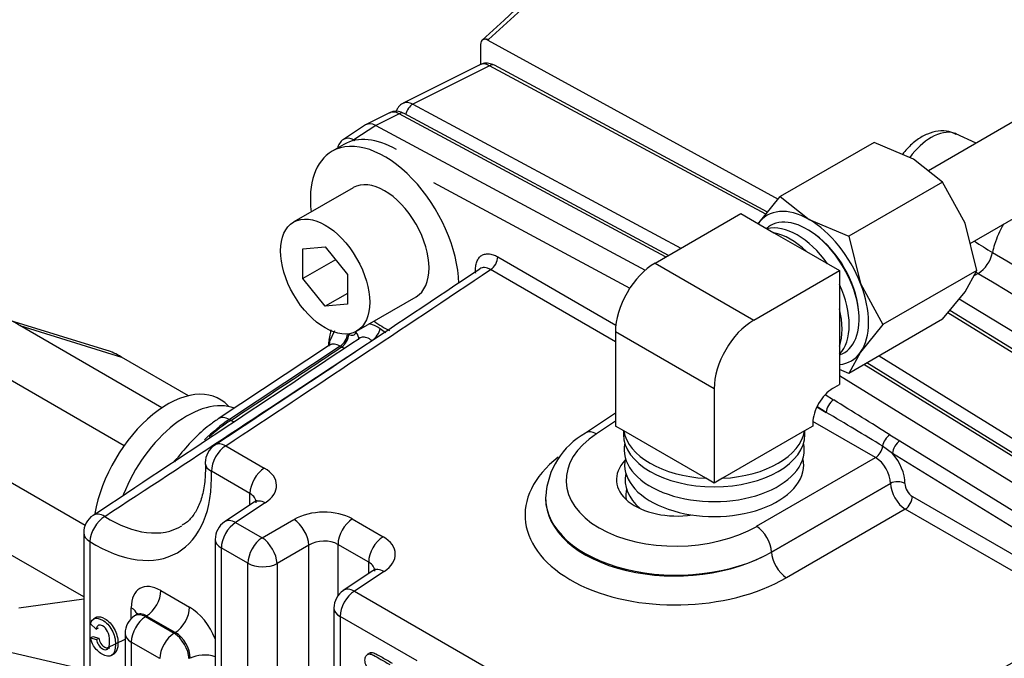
# Model space of a CAD drawing. Header units: inches. Extents: x -13.9 to 83.8, y -28.8 to 34.3.
# Tile 61 of 90: x 49.9 to 52.8, y 15.5 to 17.4. Entities that reach past the tile are written whole.
import ezdxf

# ---------------------------------------------------------------- set-up
doc = ezdxf.new("R2010")
doc.units = ezdxf.units.IN
doc.header["$MEASUREMENT"] = 0
for name, color, linetype in [('25-20_125_[SOCKE', 7, 'Continuous'), ('2_CYLINDER_W_STO', 7, 'Continuous'), ('C40007R_HIGH_PRE', 7, 'Continuous'), ('ELBOW_90_DEG_.25', 7, 'Continuous'), ('ELBOW_90_DEG_.38', 7, 'Continuous'), ('HEAD_MACHINED_C4', 7, 'Continuous'), ('TUBE_UNLOADER_TO', 7, 'Continuous'), ('WASHER', 7, 'Continuous')]:
    doc.layers.add(name, color=color, linetype=linetype)

msp = doc.modelspace()

# ---------------------------------------------------------------- linework, layer by layer
at = {"layer": '25-20_125_[SOCKE', "color": 7, "linetype": 'Continuous'}
for p, q in [((50.8621, 16.9365), (50.6854, 16.8345)), ((50.7128, 16.7546), (50.7791, 16.7605)), ((50.7128, 16.6662), (50.7128, 16.7546)), ((50.7791, 16.7605), (50.8454, 16.678)), ((50.8099, 16.7222), (50.7128, 16.6662)), ((50.7791, 16.5837), (50.7128, 16.6662)), ((50.8454, 16.678), (50.8454, 16.5896)), ((50.8454, 16.622), (50.7791, 16.5837)), ((50.8729, 16.5097), (51.0496, 16.6118)), ((50.8454, 16.5896), (50.7791, 16.5837))]:
    msp.add_line(p, q, dxfattribs=at)
msp.add_ellipse((50.9559, 16.7742), major_axis=(-0.0937, 0.1624), ratio=0.57735, start_param=3.141593, end_param=6.283185, dxfattribs=at)
msp.add_ellipse((50.7791, 16.6721), major_axis=(-0.0937, 0.1624), ratio=0.57735, dxfattribs=at)
at = {"layer": '2_CYLINDER_W_STO', "color": 7, "linetype": 'Continuous'}
for p, q in [((51.2418, 17.3627), (51.2418, 17.3626)), ((51.2418, 17.3626), (51.2418, 17.3026)), ((51.249, 17.3774), (51.2482, 17.377)), ((51.2658, 17.3772), (51.2633, 17.3757)), ((51.2639, 17.3754), (51.2633, 17.3757)), ((51.2639, 17.3754), (51.2658, 17.3772)), ((51.2639, 17.3754), (52.1281, 16.9026)), ((52.7171, 17.0689), (52.6572, 17.0969)), ((52.7231, 16.6812), (52.7168, 16.6851)), ((52.7231, 16.6812), (52.7106, 16.6739)), ((52.7231, 16.6812), (52.7231, 16.6812)), ((52.667, 16.6055), (53.9776, 15.8092))]:
    msp.add_line(p, q, dxfattribs=at)
for centre, radius, start, end in [((-46.0533, 124.1706), 144.4728, 312.336412, 312.898151), ((-63.4168, 143.0724), 170.1511, 312.376897, 312.854632), ((52.6693, 16.7641), 0.0989, 302.9761, 347.9199), ((227.7383, 314.6797), 345.516, 239.575087, 239.837352), ((262.7306, 369.5759), 410.6553, 239.243143, 239.464424)]:
    msp.add_arc(centre, radius, start, end, dxfattribs=at)
msp.add_ellipse((51.2639, 17.3499), major_axis=(0.0156, -0.0271), ratio=0.57735, start_param=2.382374, end_param=3.926991, dxfattribs=at)
for points, knots in [([(51.2467, 17.3757), (51.2474, 17.3763), (51.2481, 17.3768), (51.251, 17.3786), (51.2537, 17.3793), (51.2595, 17.3793), (51.2627, 17.3786), (51.2658, 17.3772)], [0.4149641, 0.4149641, 0.4149641, 0.4149641, 0.5, 0.5, 0.75, 0.75, 1, 1, 1, 1]), ([(52.6581, 17.095), (52.6504, 17.0986), (52.6346, 17.1058), (52.604, 17.1059), (52.5719, 17.0974), (52.5403, 17.0795), (52.5158, 17.0573), (52.5026, 17.0412), (52.4985, 17.0357)], [0, 0, 0, 0, 0.0894485, 0.2129754, 0.3391877, 0.4741051, 0.6208034, 0.6937812, 0.6937812, 0.6937812, 0.6937812]), ([(52.6592, 17.096), (52.657, 17.0971), (52.6546, 17.098), (52.6328, 17.1048), (52.6081, 17.1002), (52.5612, 17.0732), (52.5386, 17.052), (52.5201, 17.0267)], [0.2190344, 0.2190344, 0.2190344, 0.2190344, 0.25, 0.25, 0.5, 0.5, 0.7285112, 0.7285112, 0.7285112, 0.7285112]), ([(52.7986, 16.8279), (52.7876, 16.8084), (52.7787, 16.7879), (52.7698, 16.7595), (52.7677, 16.7514), (52.766, 16.7434)], [0.8101039, 0.8101039, 0.8101039, 0.8101039, 0.9459132, 0.9459132, 1, 1, 1, 1])]:
    msp.add_open_spline(points, degree=3, knots=knots, dxfattribs=at)
msp.add_open_spline([(52.7121, 16.7773), (52.7301, 16.766), (52.748, 16.7547), (52.766, 16.7434)], degree=3, dxfattribs=at)
at = {"layer": 'C40007R_HIGH_PRE', "color": 7, "linetype": 'Continuous'}
for p, q in [((51.2399, 17.3025), (51.0116, 17.188)), ((51.2682, 17.2996), (51.04, 17.185)), ((52.0912, 16.8576), (51.2682, 17.2996)), ((52.0964, 16.8639), (51.283, 17.3007)), ((51.04, 17.185), (51.8381, 16.7564)), ((53.9504, 15.751), (52.6334, 16.5645)), ((53.9653, 15.7521), (52.639, 16.5713)), ((52.4286, 16.436), (53.737, 15.6278))]:
    msp.add_line(p, q, dxfattribs=at)
for centre, major_axis, ratio, start_param, end_param in [((51.269, 17.2472), (0.0297, -0.055), 0.577022, 2.408515, 3.124727), ((51.2682, 17.2732), (-0.0148, -0.0275), 0.597148, 3.141593, 3.874011), ((51.0408, 17.1327), (0.0297, -0.055), 0.577022, 2.408515, 3.092959), ((51.04, 17.1586), (0.0148, 0.0275), 0.597148, 0.732418, 2.006739)]:
    msp.add_ellipse(centre, major_axis=major_axis, ratio=ratio, start_param=start_param, end_param=end_param, dxfattribs=at)
for points, knots in [([(51.283, 17.3007), (51.2772, 17.3034), (51.2674, 17.3074), (51.2508, 17.3074), (51.2428, 17.3034), (51.2389, 17.3013)], [0, 0, 0, 0, 0.379273, 0.741249, 1, 1, 1, 1]), ([(51.0139, 17.1882), (51.0113, 17.1872), (51.0041, 17.1846), (50.9957, 17.1752), (50.9915, 17.1668), (50.9903, 17.1632)], [0, 0, 0, 0, 0.1476423, 0.4632448, 0.6837668, 0.6837668, 0.6837668, 0.6837668])]:
    msp.add_open_spline(points, degree=3, knots=knots, dxfattribs=at)
at = {"layer": 'ELBOW_90_DEG_.25', "color": 7, "linetype": 'Continuous'}
for p, q in [((52.4135, 17.0712), (52.1339, 16.9098)), ((52.5313, 17.0214), (52.4135, 17.0712)), ((52.6176, 16.9534), (52.5313, 17.0214)), ((52.6176, 16.9534), (52.3381, 16.792)), ((52.6844, 16.8309), (52.6176, 16.9534)), ((52.0671, 16.8281), (52.1339, 16.9098)), ((52.1339, 16.9098), (52.2202, 16.8418)), ((51.7613, 16.7121), (52.0167, 16.8595)), ((52.0167, 16.8595), (52.1153, 16.8025)), ((52.2202, 16.8418), (52.3381, 16.792)), ((52.7197, 16.6903), (52.6844, 16.8309)), ((52.1153, 16.8025), (52.2119, 16.7468)), ((52.3381, 16.792), (52.3733, 16.6513)), ((52.2119, 16.7468), (52.3106, 16.6898)), ((51.7613, 16.7121), (52.0552, 16.5424)), ((52.0552, 16.5424), (52.3106, 16.6898)), ((52.3106, 16.6898), (52.3106, 16.5759)), ((52.7197, 16.6903), (52.4401, 16.5289)), ((52.6844, 16.6268), (52.7197, 16.6903)), ((52.3733, 16.6513), (52.4401, 16.5289)), ((52.6176, 16.5451), (52.6844, 16.6268)), ((52.3106, 16.5759), (52.3106, 16.4644)), ((52.6176, 16.5451), (52.3381, 16.3837)), ((51.9374, 16.3383), (51.6435, 16.5079)), ((51.6435, 16.5079), (51.6435, 16.2269)), ((52.4401, 16.5289), (52.3733, 16.4472)), ((52.3106, 16.4644), (52.3106, 16.3505)), ((52.3733, 16.4472), (52.3381, 16.3837)), ((52.3381, 16.3837), (52.3106, 16.3953)), ((51.9374, 16.3383), (51.9374, 16.0573)), ((52.2902, 16.3387), (52.3106, 16.3505)), ((51.6685, 16.2125), (51.6435, 16.2269)), ((51.6674, 16.2132), (51.6674, 16.2025)), ((52.2312, 16.2269), (52.2062, 16.2125)), ((52.2074, 16.2024), (52.2074, 16.2132)), ((52.2312, 16.2366), (52.2312, 16.2269)), ((51.9123, 16.0717), (51.6685, 16.2125)), ((52.2062, 16.2125), (51.9624, 16.0717)), ((51.9374, 16.0573), (51.9123, 16.0717)), ((51.9624, 16.0717), (51.9374, 16.0573))]:
    msp.add_line(p, q, dxfattribs=at)
for centre, major_axis, ratio, start_param, end_param in [((52.2202, 16.6376), (0.125, -0.2165), 0.57735, 2.356187, 3.403385), ((52.2143, 16.6342), (-0.1094, 0.1894), 0.57735, 3.027971, 6.283185), ((52.2202, 16.6376), (0.125, -0.2165), 0.57735, 1.30899, 2.356187), ((52.2143, 16.6342), (-0.1094, 0.1894), 0.57735, 0, 0.113613), ((52.1848, 16.6172), (-0.1094, 0.1894), 0.57735, 4.876023, 6.119537), ((52.1636, 16.605), (-0.1094, 0.1894), 0.57735, 5.18022, 5.81534), ((52.2202, 16.6376), (-0.1047, 0.1813), 0.57735, 4.053004, 5.371773), ((51.7613, 16.576), (-0.0833, -0.1443), 0.577346, 3.926994, 5.497791), ((52.2252, 16.6405), (0.0985, -0.1706), 0.57735, 1.474429, 1.667164), ((52.1848, 16.6172), (-0.1094, 0.1894), 0.57735, 3.30523, 4.548738), ((52.2202, 16.6376), (0.125, -0.2165), 0.57735, 0.261792, 1.30899), ((52.1636, 16.605), (0.1094, -0.1894), 0.57735, 0.467831, 1.102951), ((52.0552, 16.4063), (0.0833, 0.1443), 0.577346, 0.785402, 2.356198), ((52.2202, 16.6376), (-0.125, 0.2165), 0.57735, 2.892829, 3.403385), ((52.2902, 16.2706), (-0.0417, -0.0722), 0.577346, 3.926994, 5.497791), ((51.9374, 16.2025), (0.27, 0), 0.577354, 3.141593, 6.283185), ((51.9374, 16.2269), (-0.27, 0), 0.577354, 0.092939, 1.477865), ((51.9374, 16.2269), (0.27, 0), 0.577354, 4.805328, 6.190254), ((51.9374, 16.1571), (0.2683, 0), 0.577354, 3.016595, 6.283185), ((51.9374, 16.1571), (0.2683, 0), 0.577354, 0, 0.124998), ((51.9374, 16.1118), (0.2666, 0), 0.577354, 3.015656, 6.283185), ((51.9374, 16.1118), (0.2666, 0), 0.577354, 0, 0.125936), ((51.9374, 16.0664), (0.2649, 0), 0.577354, 3.014706, 3.729211), ((51.9374, 16.0211), (0.2632, 0), 0.577354, 3.013743, 3.222684)]:
    msp.add_ellipse(centre, major_axis=major_axis, ratio=ratio, start_param=start_param, end_param=end_param, dxfattribs=at)
at = {"layer": 'ELBOW_90_DEG_.38', "color": 7, "linetype": 'Continuous'}
for p, q in [((50.1296, 16.4524), (49.8405, 16.5416)), ((49.8695, 16.5261), (50.1729, 16.4324)), ((50.2931, 16.2816), (49.8695, 16.5261)), ((49.7488, 16.419), (50.1807, 16.1697)), ((50.3723, 16.3173), (50.1729, 16.4324)), ((50.4922, 16.2852), (50.4899, 16.2876)), ((49.7888, 16.0917), (50.0646, 15.9325)), ((50.0601, 15.7186), (49.8208, 15.8567)), ((49.8665, 15.686), (50.0601, 15.7135)), ((49.5893, 15.6126), (50.0212, 15.5131)), ((50.1305, 15.5671), (50.1834, 15.5932))]:
    msp.add_line(p, q, dxfattribs=at)
for centre, major_axis, ratio, start_param, end_param in [((49.9202, 16.2553), (0.108, -0.2863), 0.339556, -3.623547, -3.399351), ((50.3627, 16.1188), (0.2769, -0.3312), 0.237112, -3.716565, -3.49237), ((50.3092, 16.0364), (-0.1562, -0.2706), 0.57735, 2.969404, 5.281415), ((50.3681, 16.0024), (-0.1562, -0.2706), 0.57735, 3.236228, 4.965103), ((50.4279, 15.9679), (-0.147, -0.2546), 0.57735, 4.380502, 4.41872)]:
    msp.add_ellipse(centre, major_axis=major_axis, ratio=ratio, start_param=start_param, end_param=end_param, dxfattribs=at)
at = {"layer": 'HEAD_MACHINED_C4', "color": 7, "linetype": 'Continuous'}
for p, q in [((50.9711, 17.1594), (50.9013, 17.1243)), ((50.9994, 17.1564), (50.9299, 17.1215)), ((51.7929, 16.7303), (50.9994, 17.1564)), ((51.801, 16.735), (51.0141, 17.1576)), ((50.8992, 17.1231), (50.8339, 17.0802)), ((50.9299, 17.1215), (50.8649, 17.0788)), ((50.9299, 17.1215), (51.7319, 16.6908)), ((50.8649, 17.0788), (50.8675, 17.0774)), ((51.102, 16.9515), (51.6863, 16.6377)), ((51.2931, 16.7307), (51.6446, 16.5277)), ((51.6435, 16.4783), (51.2717, 16.6929)), ((50.8071, 16.5107), (50.7923, 16.4792)), ((50.7923, 16.4792), (50.7901, 16.4654)), ((50.8474, 16.5014), (50.8493, 16.5003)), ((50.7919, 16.4675), (50.4609, 16.2487)), ((50.8239, 16.4648), (50.4938, 16.2466)), ((50.828, 16.4625), (50.8239, 16.4648)), ((53.6895, 15.6032), (52.3835, 16.41)), ((53.7043, 15.6043), (52.392, 16.4149)), ((52.3106, 16.3774), (53.6246, 15.5657)), ((52.2678, 16.3207), (52.2932, 16.305)), ((52.243, 16.2843), (52.2713, 16.268)), ((52.2713, 16.268), (52.2435, 16.2852)), ((50.4938, 16.2466), (50.4983, 16.244)), ((51.6435, 16.2653), (51.554, 16.2062)), ((51.6435, 16.2415), (51.5869, 16.2042)), ((52.418, 16.1332), (52.2314, 16.2409)), ((52.4608, 16.201), (52.4907, 16.1831)), ((50.4831, 16.1684), (50.5978, 16.1022)), ((52.4687, 16.146), (52.4391, 16.1675)), ((52.4907, 16.1831), (53.319, 15.6715)), ((52.0639, 15.9288), (52.418, 16.1332)), ((53.2523, 15.662), (52.4687, 16.146)), ((50.5552, 16.0265), (50.4405, 16.0928)), ((52.4621, 16.0567), (52.1081, 15.8523)), ((52.1081, 15.8522), (52.4621, 16.0566)), ((52.4621, 16.0566), (52.4621, 16.0567)), ((52.5055, 16.0562), (52.5055, 16.0562)), ((50.5552, 15.9921), (50.5552, 16.0265)), ((51.4353, 16.0147), (51.4353, 16.0122)), ((52.5276, 16.0179), (53.0846, 15.6963)), ((50.5679, 16.0005), (50.4797, 15.9422)), ((50.6009, 15.9985), (50.5126, 15.9401)), ((52.5063, 15.9801), (52.1523, 15.7757)), ((53.0633, 15.6585), (52.5063, 15.9801)), ((50.5917, 15.8945), (50.6863, 15.9491)), ((50.86, 15.9508), (50.9514, 15.898)), ((50.5126, 15.9401), (50.5917, 15.8945)), ((50.0601, 15.9092), (50.0601, 15.2188)), ((50.0784, 15.8837), (50.0784, 15.1932)), ((50.4516, 15.89), (50.4516, 14.7957)), ((50.4699, 15.8645), (50.4699, 14.7702)), ((50.549, 15.8188), (50.4699, 15.8645)), ((50.7305, 15.8726), (50.6358, 15.818)), ((50.7305, 14.7709), (50.7305, 15.8726)), ((50.9087, 15.8224), (50.8173, 15.8752)), ((50.8173, 15.8752), (50.8173, 15.7229)), ((52.1081, 15.8523), (52.1081, 15.8522)), ((50.549, 14.7245), (50.549, 15.8188)), ((50.6358, 15.818), (50.6358, 14.7237)), ((50.9087, 15.7879), (50.9087, 15.8224)), ((50.9215, 15.7964), (50.8332, 15.738)), ((50.9544, 15.7943), (50.8661, 15.736)), ((50.29, 15.7376), (50.3754, 15.6882)), ((50.8661, 15.736), (51.4755, 15.3842)), ((50.2016, 15.654), (50.2016, 15.6866)), ((50.8052, 15.6859), (50.8052, 14.5916)), ((50.0982, 15.6583), (50.0894, 15.6532)), ((50.2156, 15.6648), (50.2114, 15.662)), ((50.2473, 15.6619), (50.2443, 15.66)), ((50.2443, 15.66), (50.3296, 15.6108)), ((50.3328, 15.6126), (50.2473, 15.6619)), ((50.8235, 15.6604), (50.8235, 14.5661)), ((51.0526, 15.5281), (50.8235, 15.6604)), ((50.0972, 15.6225), (50.0805, 15.6382)), ((50.0972, 15.6225), (50.1043, 15.6266)), ((50.0807, 15.5968), (50.0878, 15.6009)), ((50.0878, 15.6009), (50.1049, 15.5958)), ((50.1834, 15.6099), (50.1834, 15.0491)), ((50.3296, 15.6108), (50.3328, 15.6126)), ((50.0807, 15.5968), (50.0978, 15.5917)), ((50.0978, 15.5917), (50.1049, 15.5958)), ((50.2017, 15.5844), (50.2017, 15.0236)), ((50.2869, 15.5351), (50.2017, 15.5844)), ((50.142, 15.544), (50.1509, 15.5491)), ((50.9132, 15.5523), (50.9043, 15.5472))]:
    msp.add_line(p, q, dxfattribs=at)
for centre, radius, start, end in [((-74.4506, 204.98), 226.3826, 303.485235, 303.725278), ((-111.2479, 260.1945), 292.7553, 303.534859, 303.720219), ((50.5615, 16.543), 0.2371, 345.723, 352.8773), ((-127.1224, 283.5574), 320.9532, 303.513805, 303.683602), ((50.8792, 16.4622), 0.0908, 165.5863, 178.1398), ((-246.0378, 467.0538), 539.628, 303.286357, 303.381322), ((50.7966, 15.7846), 0.5478, 122.9993, 131.5399), ((51.6675, 16.0038), 0.232, 119.2855, 176.5694), ((50.4847, 16.1183), 0.0625, 123.5394, 180), ((50.4847, 16.1183), 0.0625, 180, 182.076), ((50.1226, 15.9092), 0.0625, 123.534, 180), ((50.5141, 15.89), 0.0625, 123.4613, 180), ((50.8677, 15.6859), 0.0625, 123.4613, 180), ((50.2459, 15.6099), 0.0625, 123.4613, 180), ((214.7121, -267.0723), 325.6794, 119.758362, 119.931007), ((200.2711, -244.2176), 298.5793, 119.530103, 119.717923)]:
    msp.add_arc(centre, radius, start, end, dxfattribs=at)
for centre, major_axis, ratio, start_param, end_param in [((51.0002, 17.1041), (0.0297, -0.055), 0.577022, 2.40838, 3.124592), ((50.9994, 17.1302), (-0.0147, -0.0273), 0.597148, 3.141593, 3.874011), ((50.9315, 17.0696), (0.0313, -0.0542), 0.576693, 2.391669, 3.175304), ((50.8673, 17.0273), (0.0328, -0.0532), 0.577022, 2.374958, 3.105581), ((50.8665, 17.0535), (0.0147, 0.0273), 0.597148, 0.802231, 0.985638), ((51.271, 16.7179), (0.0156, 0.0271), 0.57735, 3.961897, 5.497787), ((50.8483, 16.4933), (-0.0298, 0.0095), 0.723187, 3.137752, 4.131452), ((50.9206, 16.5045), (0.0185, 0.0252), 0.493253, 4.021531, 5.55742), ((50.9771, 16.7864), (-0.1787, 0.3095), 0.57735, -4.063742, -3.997633), ((50.8214, 16.4783), (0.0303, -0.0064), 0.439292, 3.150605, 3.530959), ((50.7629, 16.48), (-0.0278, 0.0143), 0.765352, 3.203439, 3.700009), ((50.8232, 16.4899), (0.0156, 0.0271), 0.57735, 3.961897, 5.4425), ((50.8272, 16.4875), (0.0156, 0.0271), 0.57735, 3.961897, 5.497787), ((50.8232, 16.4133), (0.0297, -0.0552), 0.575599, 2.374099, 3.193752), ((52.2932, 16.2806), (-0.0163, -0.0264), 0.556849, 3.978752, 5.514642), ((52.2052, 16.305), (1.2633, -0.7776), 0.031147, 1.386224, 1.520215), ((50.5034, 15.9261), (0.1914, 0.3513), 0.560103, 0.806419, 1.079948), ((50.4953, 16.1965), (0.0345, -0.0521), 0.576647, 2.321939, 3.141386), ((50.4968, 16.2941), (-0.0345, 0.0521), 0.577294, -3.961845, -3.733845), ((52.2052, 16.2806), (1.2622, -0.7531), 0.015669, 1.39373, 1.527721), ((51.8338, 16.0716), (0.3374, 0.0106), 0.597134, 2.372386, 5.444165), ((51.5885, 16.1541), (0.0345, -0.0521), 0.576647, 2.321939, 3.141162), ((52.4608, 16.1766), (-0.0164, -0.0263), 0.559473, 3.981118, 5.383099), ((50.4847, 16.1183), (-0.0312, -0.0541), 0.57735, 3.961897, 5.497787), ((50.4847, 16.1183), (0.0345, -0.0521), 0.577495, 2.321153, 3.141591), ((52.4172, 16.1582), (-0.0156, -0.0271), 0.57735, 0.820305, 2.222203), ((52.4907, 16.1587), (-0.0163, -0.0264), 0.556849, 3.978752, 5.514642), ((51.8368, 15.9714), (0.4624, 0.0145), 0.597134, 2.456764, 5.444165), ((52.4171, 16.0817), (0.0312, -0.0541), 0.598894, 0.786007, 2.355586), ((52.4392, 16.0944), (-0.0469, 0.0812), 0.578054, 3.9276, 5.037194), ((50.4847, 16.1183), (0.0625, 0.0023), 0.552163, 3.141593, 3.906522), ((50.5994, 16.052), (-0.0312, -0.0541), 0.57735, 3.961897, 5.497787), ((50.5094, 16.0476), (-0.125, -0.0039), 0.597134, 2.372386, 3.908276), ((51.8338, 16.0716), (0.1875, 0.0059), 0.597134, 2.595898, 4.896152), ((50.0932, 16.2761), (-0.2458, 0.4257), 0.57735, 2.313469, 3.969716), ((52.4834, 16.0435), (-0.0313, 0), 0.57735, 3.926991, 5.462881), ((52.4834, 16.0434), (-0.0313, 0), 0.57735, 3.926991, 5.462881), ((52.5056, 16.0307), (0.0312, -0.0541), 0.557214, 3.9276, 5.497178), ((52.5277, 16.0434), (-0.0156, 0.0271), 0.578054, 0.786007, 2.355586), ((50.511, 15.9975), (-0.0624, -0.0041), 0.616056, 3.077808, 3.886912), ((51.8353, 16.0215), (0.4, 0.0105), 0.594096, 3.11635, 5.447259), ((51.8353, 16.0216), (0.3999, 0.0146), 0.600152, 3.120969, 5.441007), ((52.5055, 16.0052), (-0.0156, -0.0271), 0.57735, 0.820305, 2.356194), ((50.6024, 15.9484), (0.0345, -0.0521), 0.576647, 2.321939, 3.141593), ((50.7716, 15.8962), (-0.125, -0.0039), 0.597134, 3.908276, 5.444165), ((50.1226, 15.9092), (-0.0332, -0.053), 0.552163, 3.982367, 5.518256), ((50.1226, 15.9092), (0.0345, -0.0521), 0.575737, 2.278536, 3.141593), ((50.1359, 16.3007), (-0.2145, 0.3716), 0.57735, 2.313469, 3.152051), ((50.6879, 15.899), (0.0312, -0.0541), 0.536374, 0.786007, 2.355586), ((50.8615, 15.9007), (-0.0312, -0.0541), 0.57735, 3.961897, 5.497787), ((50.5141, 15.89), (0.0312, 0.0541), 0.57735, 0.820305, 2.356194), ((50.5141, 15.89), (0.0345, -0.0521), 0.576647, 2.321939, 3.141593), ((52.0655, 15.8787), (0.0312, -0.0541), 0.536374, 0.786007, 2.355586), ((50.1226, 15.9092), (0.0625, 0), 0.57735, 3.141593, 3.926991), ((50.5932, 15.8444), (0.0312, 0.0541), 0.57735, 0.820305, 2.356194), ((50.5932, 15.8444), (0.0312, -0.0541), 0.536374, 0.786007, 2.355586), ((50.9529, 15.8479), (-0.0312, -0.0541), 0.57735, 3.961897, 5.497787), ((50.863, 15.8434), (-0.125, -0.0039), 0.597134, 2.372386, 3.908276), ((50.5141, 15.89), (0.0625, 0), 0.57735, 3.141593, 3.926991), ((50.7731, 15.8461), (0.0624, 0.0041), 0.616056, 0.745319, 2.281209), ((52.1507, 15.8258), (0.0312, -0.0541), 0.536374, 3.9276, 5.497178), ((50.5932, 15.8444), (0.0625, 0), 0.57735, 3.926991, 5.462881), ((50.8645, 15.7933), (-0.0624, -0.0041), 0.616056, 3.077808, 3.886912), ((50.956, 15.7442), (0.0345, -0.0521), 0.576647, 2.321939, 3.141593), ((50.2901, 15.6354), (0.0626, -0.1084), 0.576647, 2.356803, 3.926382), ((50.2458, 15.7121), (0.0312, 0.0541), 0.57735, 3.961897, 5.497787), ((50.8677, 15.6859), (0.0312, 0.0541), 0.57735, 0.820305, 2.356194), ((50.8677, 15.6859), (0.0345, -0.0521), 0.576647, 2.321939, 3.141593), ((50.1574, 15.6611), (-0.0625, 0), 0.57735, 3.303597, 3.926991), ((50.3312, 15.6627), (0.0312, 0.0541), 0.57735, 3.961897, 5.497787), ((50.3753, 15.5862), (0.0625, -0.1083), 0.578054, 1.315985, 2.355586), ((50.8677, 15.6859), (0.0625, 0), 0.57735, 3.141593, 3.926991), ((50.2459, 15.6099), (0.0312, 0.0541), 0.57735, 0.820305, 2.356194), ((50.2459, 15.6099), (0.0345, -0.0521), 0.576647, 2.321939, 3.141593), ((50.2459, 15.6099), (0.0281, -0.0562), 0.573869, 2.391166, 3.187344), ((50.2459, 15.6099), (0.0625, 0), 0.57735, 3.141593, 3.926991), ((50.3311, 15.5607), (0.0312, 0.0541), 0.57735, 0.820305, 2.356194), ((50.3311, 15.5607), (-0.0312, 0.0541), 0.536374, 3.9276, 5.497178), ((50.3311, 15.5607), (-0.0312, 0.0541), 0.619734, 3.9276, 5.497178), ((50.4196, 15.5097), (0.0625, 0), 0.57735, 1.032138, 2.321288)]:
    msp.add_ellipse(centre, major_axis=major_axis, ratio=ratio, start_param=start_param, end_param=end_param, dxfattribs=at)
for points, knots in [([(51.0141, 17.1576), (51.0082, 17.1602), (50.9985, 17.1642), (50.982, 17.1643), (50.9739, 17.1602), (50.97, 17.1582)], [0, 0, 0, 0, 0.378118, 0.740383, 1, 1, 1, 1]), ([(50.8372, 17.0815), (50.8358, 17.0809), (50.8298, 17.0786), (50.8214, 17.0688), (50.8169, 17.059), (50.8157, 17.0542), (50.8157, 17.0541)], [0, 0, 0, 0, 0.0863477, 0.424687, 0.7409582, 0.7476464, 0.7476464, 0.7476464, 0.7476464]), ([(51.2274, 16.6817), (51.2268, 16.6875), (51.2266, 16.693), (51.2274, 16.7034), (51.2282, 16.7083), (51.2309, 16.7172), (51.2327, 16.7212), (51.2373, 16.7281), (51.24, 16.731), (51.2462, 16.7356), (51.2497, 16.7374), (51.2573, 16.7395), (51.2613, 16.7399), (51.2699, 16.7395), (51.2745, 16.7386), (51.2836, 16.7356), (51.2883, 16.7335), (51.2931, 16.7307)], [0, 0, 0, 0, 0.125, 0.125, 0.25, 0.25, 0.375, 0.375, 0.5, 0.5, 0.625, 0.625, 0.75, 0.75, 0.875, 0.875, 1, 1, 1, 1]), ([(51.2717, 16.6929), (51.2686, 16.6948), (51.2656, 16.6962), (51.2595, 16.6983), (51.2565, 16.6989), (51.2485, 16.6994), (51.2437, 16.6982), (51.2397, 16.6955)], [0, 0, 0, 0, 0.125, 0.125, 0.25, 0.25, 0.4822313, 0.4822313, 0.4822313, 0.4822313]), ([(50.8493, 16.5003), (50.854, 16.4976), (50.8586, 16.4967), (50.8662, 16.4987), (50.869, 16.5017), (50.8704, 16.506)], [0, 0, 0, 0, 0.5, 0.5, 1, 1, 1, 1]), ([(50.9091, 16.5319), (50.9125, 16.5315), (50.916, 16.5308), (50.9271, 16.5271), (50.9349, 16.523), (50.9427, 16.5173)], [0.6327558, 0.6327558, 0.6327558, 0.6327558, 0.75, 0.75, 1, 1, 1, 1]), ([(50.9183, 16.4814), (50.9133, 16.4853), (50.9082, 16.4881), (50.8981, 16.4915), (50.8934, 16.492), (50.8858, 16.4909), (50.8829, 16.4898), (50.8803, 16.488)], [0, 0, 0, 0, 0.25, 0.25, 0.5, 0.5, 0.683254, 0.683254, 0.683254, 0.683254]), ([(50.4983, 16.244), (50.555, 16.2816), (50.6118, 16.3192), (50.6685, 16.3568), (50.7217, 16.392), (50.7748, 16.4272), (50.828, 16.4625)], [0, 0, 0, 0, 0.516088, 0.516088, 0.516088, 1, 1, 1, 1]), ([(50.4609, 16.2487), (50.451, 16.2418), (50.427, 16.225), (50.3853, 16.1875), (50.3518, 16.1491), (50.3343, 16.1259), (50.3306, 16.1208)], [0, 0, 0, 0, 0.0428934, 0.1227639, 0.2022526, 0.2239827, 0.2239827, 0.2239827, 0.2239827]), ([(50.4222, 16.116), (50.4224, 16.1054), (50.4227, 16.0791), (50.4179, 16.0362), (50.4058, 15.9947), (50.3883, 15.9624), (50.3703, 15.9415), (50.358, 15.9348), (50.3529, 15.9321)], [0, 0, 0, 0, 0.10243, 0.297796, 0.492715, 0.688875, 0.89149, 1, 1, 1, 1]), ([(50.5749, 16.0064), (50.5749, 16.0065), (50.5746, 16.0058), (50.5707, 16.0028), (50.5679, 16.0005)], [0.5035665, 0.5035665, 0.5035665, 0.5035665, 0.6802598, 1, 1, 1, 1]), ([(50.9284, 15.8023), (50.9285, 15.8023), (50.9281, 15.8016), (50.9243, 15.7987), (50.9215, 15.7964)], [0.5035665, 0.5035665, 0.5035665, 0.5035665, 0.6802598, 1, 1, 1, 1]), ([(50.0805, 15.6382), (50.083, 15.6476), (50.0873, 15.6532), (50.0933, 15.655), (50.0993, 15.6567), (50.1068, 15.655), (50.1274, 15.6432), (50.1367, 15.6333), (50.144, 15.6201), (50.1513, 15.607), (50.1549, 15.5926), (50.1549, 15.5606), (50.1513, 15.55), (50.1366, 15.5403), (50.127, 15.5413), (50.1045, 15.5543), (50.096, 15.5627), (50.0895, 15.5736), (50.0857, 15.5801), (50.0827, 15.5878), (50.0807, 15.5968)], [0, 0, 0, 0, 0.10934, 0.10934, 0.10934, 0.217602, 0.217602, 0.351258, 0.351258, 0.351258, 0.492065, 0.492065, 0.64119, 0.64119, 0.790315, 0.790315, 0.920358, 0.920358, 0.920358, 1, 1, 1, 1]), ([(50.0977, 15.6579), (50.0985, 15.6584), (50.0994, 15.6588), (50.1004, 15.659), (50.1063, 15.6608), (50.1139, 15.6591), (50.1344, 15.6472), (50.1437, 15.6374), (50.1511, 15.6242), (50.1583, 15.6111), (50.162, 15.5967), (50.162, 15.5647), (50.1583, 15.5541), (50.1507, 15.5491), (50.1505, 15.5489), (50.1502, 15.5488)], [0.0922297, 0.0922297, 0.0922297, 0.0922297, 0.1093403, 0.1093403, 0.1093403, 0.2176017, 0.2176017, 0.3512577, 0.3512577, 0.3512577, 0.492065, 0.492065, 0.64119, 0.64119, 0.6463054, 0.6463054, 0.6463054, 0.6463054]), ([(50.2211, 15.6705), (50.2211, 15.6705), (50.2211, 15.6703), (50.2198, 15.6674), (50.2163, 15.6658), (50.2149, 15.6651)], [0.4644667, 0.4644667, 0.4644667, 0.4644667, 0.4863308, 0.8217312, 1, 1, 1, 1]), ([(50.0978, 15.5917), (50.0989, 15.5861), (50.101, 15.5808), (50.1042, 15.576), (50.1074, 15.5712), (50.1113, 15.5674), (50.1222, 15.5611), (50.1274, 15.5608), (50.1353, 15.5667), (50.1373, 15.574), (50.1373, 15.5982), (50.1353, 15.6083), (50.1314, 15.6158), (50.1275, 15.6233), (50.1225, 15.6289), (50.1162, 15.6325), (50.1116, 15.6351), (50.1077, 15.6358), (50.1044, 15.6343), (50.101, 15.6329), (50.0987, 15.6289), (50.0972, 15.6225)], [0, 0, 0, 0, 0.09168, 0.09168, 0.09168, 0.200665, 0.200665, 0.351359, 0.351359, 0.502054, 0.502054, 0.662009, 0.662009, 0.662009, 0.789063, 0.789063, 0.789063, 0.883967, 0.883967, 0.883967, 1, 1, 1, 1]), ([(50.1049, 15.5958), (50.1059, 15.5901), (50.108, 15.5849), (50.1113, 15.58), (50.1145, 15.5753), (50.1184, 15.5715), (50.1288, 15.5654), (50.1337, 15.5649), (50.1375, 15.5672)], [0, 0, 0, 0, 0.0916803, 0.0916803, 0.0916803, 0.2006648, 0.2006648, 0.3402714, 0.3402714, 0.3402714, 0.3402714]), ([(50.9142, 15.4964), (50.9089, 15.5013), (50.9048, 15.5068), (50.899, 15.5188), (50.8976, 15.5248), (50.8976, 15.5354), (50.8985, 15.5394), (50.9004, 15.5426), (50.9023, 15.5459), (50.9048, 15.548), (50.9081, 15.5488), (50.9113, 15.5496), (50.9153, 15.5489), (50.92, 15.5468), (50.923, 15.5454), (50.9302, 15.5415), (50.9415, 15.535), (50.9515, 15.5293), (50.9615, 15.5235), (50.9715, 15.5177)], [0, 0, 0, 0, 0.125964, 0.125964, 0.251928, 0.251928, 0.35183, 0.35183, 0.35183, 0.454144, 0.454144, 0.454144, 0.562541, 0.562541, 0.562541, 0.745174, 0.745174, 0.745174, 1, 1, 1, 1]), ([(50.9125, 15.5519), (50.9133, 15.5523), (50.9142, 15.5527), (50.9151, 15.5529), (50.9183, 15.5537), (50.9224, 15.5529), (50.9271, 15.5508), (50.9301, 15.5495), (50.9372, 15.5456), (50.9486, 15.5391), (50.9586, 15.5334), (50.9686, 15.5275), (50.9786, 15.5218)], [0.4239073, 0.4239073, 0.4239073, 0.4239073, 0.4541437, 0.4541437, 0.4541437, 0.5625409, 0.5625409, 0.5625409, 0.7451741, 0.7451741, 0.7451741, 1, 1, 1, 1])]:
    msp.add_open_spline(points, degree=3, knots=knots, dxfattribs=at)
msp.add_open_spline([(50.8367, 16.4586), (50.8338, 16.4596), (50.8309, 16.4609), (50.828, 16.4625)], degree=3, dxfattribs=at)
at = {"layer": 'TUBE_UNLOADER_TO', "color": 7, "linetype": 'Continuous'}
for p, q in [((53.2353, 17.368), (52.5751, 16.9869)), ((52.6997, 16.7701), (53.3603, 17.1515))]:
    msp.add_line(p, q, dxfattribs=at)
at = {"layer": 'WASHER', "color": 7, "linetype": 'Continuous'}
msp.add_line((50.835, 17.0652), (50.7996, 17.0448), dxfattribs=at)
for centre, start_param, end_param in [((50.9559, 16.7742), 3.946101, 6.283185), ((50.9913, 16.7946), 5.497787, 6.283185), ((50.9559, 16.7742), 0, 0.927295), ((50.9559, 16.7742), -4.068888, -3.861561)]:
    msp.add_ellipse(centre, major_axis=(-0.1562, 0.2706), ratio=0.57735, start_param=start_param, end_param=end_param, dxfattribs=at)

doc.saveas('drawing.dxf')
